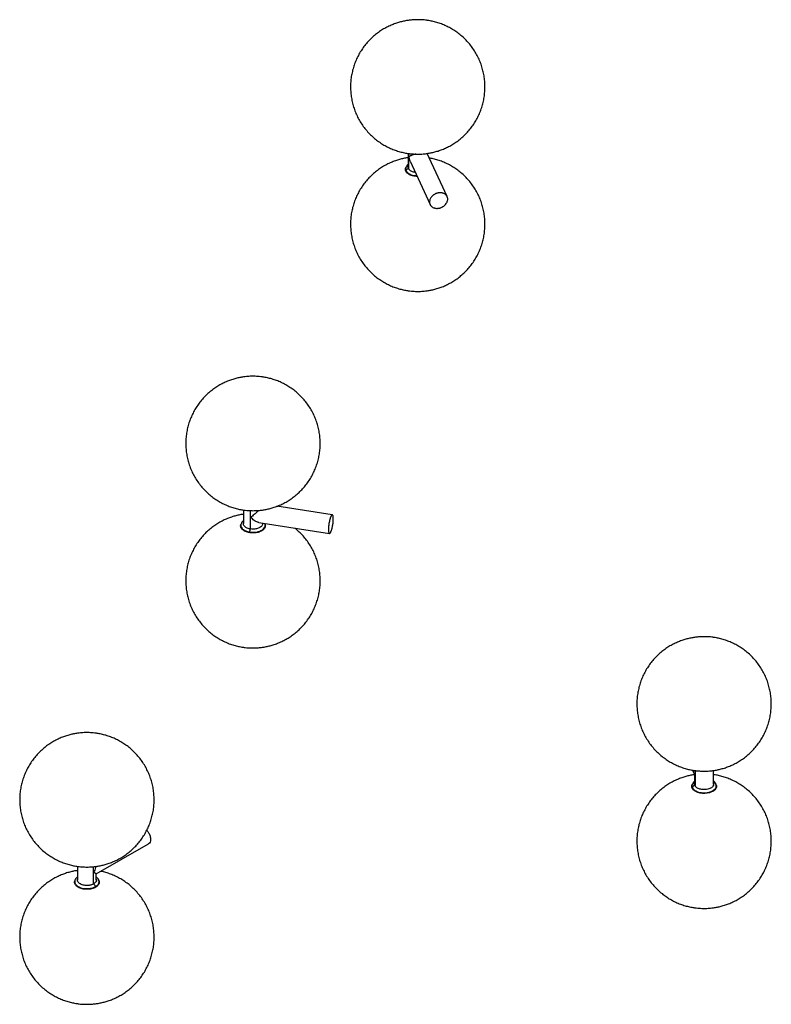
# Paper-space layout '_Isométrica' of a CAD drawing. Header units: inches. Extents: x -17.3 to 22.8, y -10.6 to 40.4.
# Tile 1 of 4: x -17.3 to 4.8, y -10.6 to 18.2. Entities that reach past the tile are written whole.
import ezdxf

# ---------------------------------------------------------------- set-up
doc = ezdxf.new("R2010")
doc.units = ezdxf.units.IN
doc.header["$MEASUREMENT"] = 0

psp = doc.layouts.new('_Isométrica')

# ---------------------------------------------------------------- linework, layer by layer
at = {"color": 7, "linetype": 'Continuous', "lineweight": 25}
for p, q in [((-5.87, 14.284), (-5.87, 13.885)), ((-5.86, 13.844), (-5.86, 14.283)), ((-5.818, 14.054), (-5.86, 14.181)), ((-4.733, 13.021), (-5.32, 14.286)), ((-5.944, 13.876), (-5.95, 13.86)), ((-5.938, 13.885), (-5.945, 13.874)), ((-5.82, 14.054), (-5.233, 12.789)), ((-10.695, 3.844), (-10.695, 3.444)), ((-10.491, 3.29), (-10.491, 3.826)), ((-8.096, 3.701), (-9.721, 3.952)), ((-10.248, 3.476), (-8.18, 3.156)), ((-10.144, 3.444), (-10.144, 3.46)), ((-10.77, 3.436), (-10.775, 3.419)), ((-10.767, 3.439), (-10.768, 3.435)), ((-10.512, 3.198), (-10.514, 3.178)), ((-10.07, 3.435), (-10.078, 3.45)), ((-10.064, 3.42), (-10.07, 3.436)), ((2.455, -3.774), (2.516, -3.906)), ((2.516, -3.903), (2.516, -4.183)), ((2.521, -3.788), (2.526, -3.886)), ((2.526, -3.886), (2.521, -3.903)), ((2.526, -3.785), (2.526, -4.224)), ((3.068, -4.183), (3.068, -3.783)), ((2.442, -4.191), (2.437, -4.207)), ((2.448, -4.183), (2.441, -4.194)), ((3.147, -4.21), (3.131, -4.166)), ((3.143, -4.207), (3.139, -4.192)), ((3.147, -4.208), (3.142, -4.191)), ((-15.008, -6.812), (-13.475, -5.927)), ((-15.559, -6.591), (-15.559, -6.991)), ((-15.089, -7.103), (-15.089, -6.601)), ((-15.008, -6.991), (-15.008, -6.812)), ((-15.633, -6.999), (-15.639, -7.015)), ((-14.928, -7.015), (-14.934, -6.999))]:
    psp.add_line(p, q, dxfattribs=at)
at = {"color": 7, "linetype": 'Continuous', "lineweight": 25, "flags": 128}
psp.add_lwpolyline([(3.146, -4.208), (3.153, -4.233), (3.151, -4.274), (3.135, -4.314), (3.106, -4.352), (3.064, -4.385), (3.012, -4.413), (2.952, -4.435), (2.886, -4.449), (2.816, -4.456), (2.745, -4.454), (2.676, -4.445), (2.611, -4.428), (2.553, -4.404), (2.505, -4.374), (2.467, -4.34), (2.442, -4.301), (2.442, -4.301)], dxfattribs=at)
at = {"color": 7, "linetype": 'Continuous', "lineweight": 25}
for points, knots in [([(-5.594, 18.201), (-5.647, 18.2), (-5.722, 18.198), (-5.833, 18.187), (-5.928, 18.174), (-6.041, 18.151), (-6.16, 18.12), (-6.283, 18.078), (-6.408, 18.027), (-6.532, 17.965), (-6.655, 17.893), (-6.775, 17.81), (-6.89, 17.717), (-6.999, 17.615), (-7.1, 17.503), (-7.194, 17.384), (-7.278, 17.256), (-7.353, 17.122), (-7.417, 16.982), (-7.47, 16.836), (-7.512, 16.687), (-7.542, 16.534), (-7.559, 16.379), (-7.565, 16.223), (-7.558, 16.067), (-7.538, 15.911), (-7.506, 15.757), (-7.462, 15.605), (-7.406, 15.457), (-7.338, 15.314), (-7.258, 15.176), (-7.167, 15.045), (-7.064, 14.92), (-6.951, 14.804), (-6.832, 14.7), (-6.71, 14.609), (-6.585, 14.53), (-6.455, 14.461), (-6.322, 14.402), (-6.186, 14.354), (-6.052, 14.317), (-5.932, 14.292), (-5.826, 14.277), (-5.717, 14.267), (-5.64, 14.265), (-5.594, 14.264)], [0, 0, 0, 0, 0.02576, 0.036339, 0.05396, 0.072426, 0.092397, 0.113418, 0.135289, 0.157838, 0.180932, 0.20446, 0.228337, 0.252492, 0.27687, 0.301428, 0.326131, 0.350954, 0.375876, 0.400882, 0.425961, 0.451103, 0.476304, 0.50156, 0.52687, 0.552233, 0.577653, 0.603135, 0.628687, 0.654319, 0.68005, 0.7059, 0.731904, 0.758106, 0.784574, 0.808459, 0.832303, 0.856073, 0.879711, 0.903087, 0.925869, 0.94692, 0.962615, 0.977675, 1, 1, 1, 1]), ([(-5.594, 14.264), (-5.541, 14.265), (-5.466, 14.267), (-5.355, 14.278), (-5.26, 14.292), (-5.147, 14.315), (-5.028, 14.346), (-4.905, 14.387), (-4.781, 14.439), (-4.656, 14.5), (-4.533, 14.573), (-4.413, 14.656), (-4.298, 14.748), (-4.19, 14.851), (-4.088, 14.962), (-3.995, 15.082), (-3.91, 15.209), (-3.836, 15.344), (-3.772, 15.484), (-3.718, 15.629), (-3.677, 15.779), (-3.647, 15.931), (-3.629, 16.086), (-3.624, 16.243), (-3.631, 16.399), (-3.65, 16.555), (-3.682, 16.709), (-3.726, 16.86), (-3.782, 17.008), (-3.851, 17.151), (-3.931, 17.289), (-4.022, 17.421), (-4.124, 17.545), (-4.237, 17.662), (-4.356, 17.766), (-4.479, 17.857), (-4.603, 17.936), (-4.733, 18.005), (-4.867, 18.064), (-5.002, 18.112), (-5.136, 18.149), (-5.256, 18.173), (-5.362, 18.188), (-5.471, 18.199), (-5.548, 18.2), (-5.594, 18.201)], [0, 0, 0, 0, 0.02576, 0.036339, 0.05396, 0.072426, 0.092397, 0.113418, 0.135289, 0.157838, 0.180932, 0.20446, 0.228337, 0.252492, 0.27687, 0.301428, 0.326131, 0.350954, 0.375876, 0.400882, 0.425961, 0.451103, 0.476304, 0.50156, 0.52687, 0.552233, 0.577653, 0.603135, 0.628687, 0.654319, 0.68005, 0.7059, 0.731904, 0.758106, 0.784574, 0.808459, 0.832303, 0.856073, 0.879711, 0.903087, 0.925869, 0.94692, 0.962615, 0.977675, 1, 1, 1, 1]), ([(-5.87, 14.162), (-5.889, 14.159), (-5.945, 14.151), (-6.041, 14.131), (-6.16, 14.1), (-6.283, 14.059), (-6.408, 14.007), (-6.532, 13.946), (-6.655, 13.873), (-6.775, 13.79), (-6.89, 13.698), (-6.999, 13.595), (-7.1, 13.484), (-7.194, 13.364), (-7.278, 13.237), (-7.353, 13.102), (-7.417, 12.962), (-7.47, 12.817), (-7.512, 12.667), (-7.542, 12.515), (-7.559, 12.36), (-7.565, 12.203), (-7.558, 12.047), (-7.538, 11.891), (-7.506, 11.737), (-7.462, 11.586), (-7.406, 11.438), (-7.338, 11.295), (-7.258, 11.157), (-7.167, 11.025), (-7.064, 10.901), (-6.951, 10.784), (-6.832, 10.68), (-6.71, 10.589), (-6.585, 10.51), (-6.455, 10.441), (-6.322, 10.382), (-6.186, 10.334), (-6.052, 10.297), (-5.932, 10.273), (-5.826, 10.258), (-5.717, 10.247), (-5.64, 10.246), (-5.594, 10.245)], [0, 0, 0, 0, 0.009663, 0.028994, 0.0499, 0.071905, 0.0948, 0.118405, 0.14258, 0.16721, 0.192205, 0.217491, 0.243011, 0.268718, 0.294578, 0.320563, 0.346652, 0.372829, 0.399082, 0.425402, 0.451783, 0.478221, 0.504716, 0.531267, 0.557877, 0.584552, 0.6113, 0.638133, 0.665068, 0.692129, 0.71935, 0.746779, 0.774487, 0.79949, 0.82445, 0.849334, 0.874078, 0.898549, 0.922398, 0.944434, 0.960865, 0.97663, 1, 1, 1, 1]), ([(-5.654, 14.266), (-5.664, 14.264), (-5.693, 14.257), (-5.752, 14.238), (-5.823, 14.21), (-5.847, 14.191), (-5.86, 14.181)], [0, 0, 0, 0, 0.084917, 0.250097, 0.611143, 1, 1, 1, 1]), ([(-5.594, 10.245), (-5.541, 10.246), (-5.466, 10.247), (-5.355, 10.259), (-5.26, 10.272), (-5.147, 10.295), (-5.028, 10.326), (-4.905, 10.368), (-4.781, 10.419), (-4.656, 10.481), (-4.533, 10.553), (-4.413, 10.636), (-4.298, 10.729), (-4.19, 10.831), (-4.088, 10.943), (-3.995, 11.062), (-3.91, 11.19), (-3.836, 11.324), (-3.772, 11.464), (-3.718, 11.61), (-3.677, 11.759), (-3.647, 11.912), (-3.629, 12.067), (-3.624, 12.223), (-3.631, 12.379), (-3.65, 12.535), (-3.682, 12.689), (-3.726, 12.841), (-3.782, 12.988), (-3.851, 13.132), (-3.931, 13.27), (-4.022, 13.401), (-4.124, 13.526), (-4.237, 13.642), (-4.356, 13.746), (-4.479, 13.837), (-4.603, 13.916), (-4.733, 13.985), (-4.867, 14.044), (-5.002, 14.092), (-5.133, 14.129), (-5.218, 14.145), (-5.258, 14.152)], [0, 0, 0, 0, 0.02725, 0.038441, 0.05708, 0.076614, 0.09774, 0.119976, 0.143112, 0.166965, 0.191394, 0.216283, 0.24154, 0.267092, 0.29288, 0.318857, 0.344989, 0.371247, 0.39761, 0.424062, 0.45059, 0.477187, 0.503845, 0.530562, 0.557334, 0.584164, 0.611054, 0.63801, 0.665039, 0.692154, 0.719372, 0.746717, 0.774224, 0.801941, 0.82994, 0.855206, 0.880428, 0.905573, 0.930577, 0.955305, 0.979405, 1, 1, 1, 1]), ([(-5.944, 13.766), (-5.949, 13.78), (-5.958, 13.807), (-5.958, 13.839), (-5.95, 13.856), (-5.948, 13.86)], [0, 0, 0, 0, 0.433316, 0.866633, 1, 1, 1, 1]), ([(-5.936, 13.882), (-5.943, 13.869), (-5.958, 13.836), (-5.946, 13.803), (-5.939, 13.784)], [0, 0, 0, 0, 0.415572, 1, 1, 1, 1]), ([(-5.939, 13.784), (-5.937, 13.791), (-5.933, 13.797), (-5.924, 13.811), (-5.918, 13.817), (-5.905, 13.828), (-5.897, 13.833), (-5.881, 13.839), (-5.873, 13.842), (-5.865, 13.843)], [0, 0, 0, 0, 0.25, 0.25, 0.5, 0.5, 0.75, 0.75, 1, 1, 1, 1]), ([(-5.87, 13.972), (-5.879, 13.966), (-5.91, 13.946), (-5.923, 13.917), (-5.931, 13.897)], [0, 0, 0, 0, 0.317333, 1, 1, 1, 1]), ([(-5.865, 13.843), (-5.872, 13.858), (-5.88, 13.878), (-5.872, 13.898), (-5.87, 13.902)], [0, 0, 0, 0, 0.765354, 1, 1, 1, 1]), ([(-5.669, 13.729), (-5.686, 13.732), (-5.721, 13.739), (-5.78, 13.761), (-5.836, 13.796), (-5.856, 13.828), (-5.865, 13.843)], [0, 0, 0, 0, 0.177352, 0.379989, 0.726254, 1, 1, 1, 1]), ([(-5.615, 13.613), (-5.624, 13.613), (-5.656, 13.613), (-5.711, 13.622), (-5.776, 13.638), (-5.834, 13.662), (-5.883, 13.692), (-5.922, 13.727), (-5.936, 13.753), (-5.944, 13.766)], [0, 0, 0, 0, 0.058312, 0.21526, 0.372208, 0.529156, 0.686104, 0.843052, 1, 1, 1, 1]), ([(-5.939, 13.784), (-5.927, 13.766), (-5.901, 13.724), (-5.831, 13.679), (-5.75, 13.651), (-5.685, 13.636), (-5.642, 13.634), (-5.625, 13.634)], [0, 0, 0, 0, 0.232123, 0.525739, 0.697564, 0.883935, 1, 1, 1, 1]), ([(-4.983, 13.13), (-4.986, 13.13), (-4.993, 13.128), (-5.004, 13.126), (-5.014, 13.124), (-5.024, 13.121), (-5.04, 13.116), (-5.06, 13.109), (-5.085, 13.098), (-5.108, 13.085), (-5.138, 13.065), (-5.172, 13.036), (-5.206, 12.997), (-5.23, 12.954), (-5.246, 12.909), (-5.251, 12.864), (-5.246, 12.82), (-5.23, 12.78), (-5.206, 12.745), (-5.172, 12.716), (-5.138, 12.697), (-5.108, 12.687), (-5.085, 12.681), (-5.06, 12.678), (-5.038, 12.676), (-5.018, 12.677), (-5, 12.678), (-4.989, 12.679), (-4.983, 12.68)], [0, 0, 0, 0, 0.012533, 0.025036, 0.03753, 0.050034, 0.062566, 0.093839, 0.125111, 0.156384, 0.187656, 0.250126, 0.312595, 0.375065, 0.437534, 0.500004, 0.562473, 0.624942, 0.687412, 0.749881, 0.812351, 0.843623, 0.874896, 0.906168, 0.937441, 0.958309, 0.979132, 1, 1, 1, 1]), ([(-4.983, 12.68), (-4.979, 12.681), (-4.972, 12.682), (-4.962, 12.684), (-4.951, 12.686), (-4.941, 12.689), (-4.926, 12.694), (-4.905, 12.701), (-4.881, 12.713), (-4.857, 12.726), (-4.827, 12.746), (-4.793, 12.774), (-4.76, 12.814), (-4.735, 12.857), (-4.72, 12.902), (-4.715, 12.947), (-4.72, 12.99), (-4.735, 13.03), (-4.76, 13.065), (-4.793, 13.095), (-4.827, 13.113), (-4.857, 13.123), (-4.881, 13.129), (-4.905, 13.133), (-4.928, 13.134), (-4.948, 13.134), (-4.965, 13.133), (-4.977, 13.131), (-4.983, 13.13)], [0, 0, 0, 0, 0.012533, 0.025036, 0.03753, 0.050034, 0.062566, 0.093839, 0.125111, 0.156384, 0.187656, 0.250126, 0.312595, 0.375065, 0.437534, 0.500004, 0.562473, 0.624942, 0.687412, 0.749881, 0.812351, 0.843623, 0.874896, 0.906168, 0.937441, 0.958309, 0.979132, 1, 1, 1, 1]), ([(-10.42, 7.761), (-10.473, 7.759), (-10.548, 7.758), (-10.659, 7.747), (-10.754, 7.733), (-10.867, 7.71), (-10.986, 7.679), (-11.109, 7.638), (-11.233, 7.586), (-11.358, 7.525), (-11.481, 7.452), (-11.601, 7.369), (-11.716, 7.277), (-11.824, 7.174), (-11.926, 7.063), (-12.019, 6.943), (-12.104, 6.816), (-12.178, 6.681), (-12.242, 6.541), (-12.296, 6.396), (-12.337, 6.246), (-12.367, 6.094), (-12.385, 5.939), (-12.39, 5.782), (-12.383, 5.626), (-12.364, 5.47), (-12.332, 5.316), (-12.288, 5.165), (-12.232, 5.017), (-12.163, 4.874), (-12.083, 4.736), (-11.992, 4.604), (-11.89, 4.48), (-11.777, 4.363), (-11.658, 4.259), (-11.535, 4.168), (-11.411, 4.089), (-11.281, 4.02), (-11.147, 3.961), (-11.012, 3.913), (-10.878, 3.876), (-10.758, 3.852), (-10.652, 3.837), (-10.543, 3.826), (-10.466, 3.825), (-10.42, 3.824)], [0, 0, 0, 0, 0.02576, 0.036339, 0.05396, 0.072426, 0.092397, 0.113418, 0.135289, 0.157838, 0.180932, 0.20446, 0.228337, 0.252492, 0.27687, 0.301428, 0.326131, 0.350954, 0.375876, 0.400882, 0.425961, 0.451103, 0.476304, 0.50156, 0.52687, 0.552233, 0.577653, 0.603135, 0.628687, 0.654319, 0.68005, 0.7059, 0.731904, 0.758106, 0.784574, 0.808459, 0.832303, 0.856073, 0.879711, 0.903087, 0.925869, 0.94692, 0.962615, 0.977675, 1, 1, 1, 1]), ([(-10.42, 3.824), (-10.367, 3.825), (-10.292, 3.826), (-10.181, 3.838), (-10.086, 3.851), (-9.973, 3.874), (-9.854, 3.905), (-9.731, 3.946), (-9.606, 3.998), (-9.481, 4.06), (-9.359, 4.132), (-9.239, 4.215), (-9.124, 4.308), (-9.015, 4.41), (-8.914, 4.522), (-8.82, 4.641), (-8.736, 4.769), (-8.661, 4.903), (-8.597, 5.043), (-8.544, 5.189), (-8.502, 5.338), (-8.472, 5.491), (-8.455, 5.646), (-8.449, 5.802), (-8.456, 5.958), (-8.476, 6.114), (-8.508, 6.268), (-8.552, 6.42), (-8.608, 6.567), (-8.676, 6.711), (-8.756, 6.849), (-8.847, 6.98), (-8.95, 7.105), (-9.063, 7.221), (-9.182, 7.325), (-9.304, 7.416), (-9.429, 7.495), (-9.559, 7.564), (-9.692, 7.623), (-9.828, 7.671), (-9.962, 7.708), (-10.082, 7.733), (-10.188, 7.748), (-10.297, 7.758), (-10.374, 7.76), (-10.42, 7.761)], [0, 0, 0, 0, 0.02576, 0.036339, 0.05396, 0.072426, 0.092397, 0.113418, 0.135289, 0.157838, 0.180932, 0.20446, 0.228337, 0.252492, 0.27687, 0.301428, 0.326131, 0.350954, 0.375876, 0.400882, 0.425961, 0.451103, 0.476304, 0.50156, 0.52687, 0.552233, 0.577653, 0.603135, 0.628687, 0.654319, 0.68005, 0.7059, 0.731904, 0.758106, 0.784574, 0.808459, 0.832303, 0.856073, 0.879711, 0.903087, 0.925869, 0.94692, 0.962615, 0.977675, 1, 1, 1, 1]), ([(-10.256, 3.831), (-10.265, 3.821), (-10.305, 3.778), (-10.388, 3.704), (-10.456, 3.654), (-10.491, 3.628)], [0, 0, 0, 0, 0.115978, 0.541597, 1, 1, 1, 1]), ([(-10.695, 3.721), (-10.714, 3.718), (-10.771, 3.711), (-10.867, 3.691), (-10.986, 3.659), (-11.109, 3.618), (-11.233, 3.567), (-11.358, 3.505), (-11.481, 3.433), (-11.601, 3.35), (-11.716, 3.257), (-11.824, 3.155), (-11.926, 3.043), (-12.019, 2.923), (-12.104, 2.796), (-12.178, 2.662), (-12.242, 2.521), (-12.296, 2.376), (-12.337, 2.227), (-12.367, 2.074), (-12.385, 1.919), (-12.39, 1.763), (-12.383, 1.606), (-12.364, 1.45), (-12.332, 1.296), (-12.288, 1.145), (-12.232, 0.997), (-12.163, 0.854), (-12.083, 0.716), (-11.992, 0.585), (-11.89, 0.46), (-11.777, 0.344), (-11.658, 0.24), (-11.535, 0.148), (-11.411, 0.069), (-11.281, 0), (-11.147, -0.059), (-11.012, -0.107), (-10.878, -0.144), (-10.758, -0.168), (-10.652, -0.183), (-10.543, -0.194), (-10.466, -0.195), (-10.42, -0.196)], [0, 0, 0, 0, 0.009663, 0.028994, 0.0499, 0.071905, 0.0948, 0.118405, 0.14258, 0.16721, 0.192205, 0.217491, 0.243011, 0.268718, 0.294578, 0.320563, 0.346652, 0.372829, 0.399082, 0.425402, 0.451783, 0.478221, 0.504716, 0.531267, 0.557877, 0.584552, 0.6113, 0.638133, 0.665068, 0.692129, 0.71935, 0.746779, 0.774487, 0.79949, 0.82445, 0.849334, 0.874078, 0.898549, 0.922398, 0.944434, 0.960865, 0.97663, 1, 1, 1, 1]), ([(-10.695, 3.534), (-10.698, 3.533), (-10.72, 3.519), (-10.747, 3.485), (-10.763, 3.452), (-10.77, 3.435)], [0, 0, 0, 0, 0.06681, 0.540973, 1, 1, 1, 1]), ([(-10.492, 3.288), (-10.517, 3.293), (-10.574, 3.305), (-10.635, 3.337), (-10.675, 3.373), (-10.695, 3.408), (-10.704, 3.44), (-10.698, 3.46), (-10.695, 3.467)], [0, 0, 0, 0, 0.195635, 0.443097, 0.587913, 0.744988, 0.911448, 1, 1, 1, 1]), ([(-10.143, 3.46), (-10.141, 3.454), (-10.136, 3.435), (-10.147, 3.402), (-10.172, 3.365), (-10.212, 3.333), (-10.261, 3.309), (-10.327, 3.289), (-10.407, 3.279), (-10.466, 3.285), (-10.492, 3.288)], [0, 0, 0, 0, 0.057828, 0.186682, 0.315535, 0.440541, 0.558498, 0.66725, 0.853085, 1, 1, 1, 1]), ([(-10.248, 3.477), (-10.259, 3.479), (-10.302, 3.487), (-10.388, 3.534), (-10.456, 3.596), (-10.491, 3.628)], [0, 0, 0, 0, 0.147002, 0.557684, 1, 1, 1, 1]), ([(-8.138, 3.654), (-8.139, 3.652), (-8.141, 3.648), (-8.144, 3.641), (-8.146, 3.634), (-8.149, 3.627), (-8.153, 3.616), (-8.159, 3.6), (-8.165, 3.578), (-8.172, 3.555), (-8.18, 3.523), (-8.189, 3.48), (-8.198, 3.426), (-8.204, 3.373), (-8.209, 3.321), (-8.21, 3.274), (-8.209, 3.233), (-8.204, 3.199), (-8.198, 3.174), (-8.189, 3.159), (-8.18, 3.155), (-8.172, 3.157), (-8.165, 3.162), (-8.159, 3.168), (-8.153, 3.177), (-8.147, 3.185), (-8.143, 3.194), (-8.14, 3.2), (-8.138, 3.204)], [0, 0, 0, 0, 0.0125326, 0.0250362, 0.0375301, 0.0500336, 0.0625662, 0.0938388, 0.1251114, 0.1563839, 0.1876565, 0.2501259, 0.3125953, 0.3750647, 0.4375342, 0.5000036, 0.562473, 0.6249424, 0.6874118, 0.7498812, 0.8123507, 0.8436232, 0.8748958, 0.9061683, 0.9374409, 0.9583089, 0.979132, 1, 1, 1, 1]), ([(-8.138, 3.204), (-8.137, 3.206), (-8.135, 3.21), (-8.133, 3.216), (-8.13, 3.223), (-8.127, 3.23), (-8.123, 3.242), (-8.117, 3.258), (-8.111, 3.279), (-8.104, 3.303), (-8.096, 3.335), (-8.087, 3.378), (-8.078, 3.432), (-8.072, 3.485), (-8.068, 3.536), (-8.066, 3.583), (-8.068, 3.625), (-8.072, 3.658), (-8.078, 3.683), (-8.087, 3.698), (-8.096, 3.702), (-8.104, 3.7), (-8.111, 3.696), (-8.117, 3.689), (-8.123, 3.681), (-8.129, 3.672), (-8.133, 3.664), (-8.137, 3.657), (-8.138, 3.654)], [0, 0, 0, 0, 0.012533, 0.025036, 0.03753, 0.050034, 0.062566, 0.093839, 0.125111, 0.156384, 0.187656, 0.250126, 0.312595, 0.375065, 0.437534, 0.500004, 0.562473, 0.624942, 0.687412, 0.749881, 0.812351, 0.843623, 0.874896, 0.906168, 0.937441, 0.958309, 0.979132, 1, 1, 1, 1]), ([(-10.514, 3.178), (-10.536, 3.182), (-10.581, 3.191), (-10.642, 3.213), (-10.694, 3.241), (-10.735, 3.275), (-10.765, 3.312), (-10.781, 3.352), (-10.784, 3.389), (-10.777, 3.411), (-10.774, 3.419)], [0, 0, 0, 0, 0.130931, 0.261862, 0.392793, 0.523724, 0.654655, 0.785585, 0.916516, 1, 1, 1, 1]), ([(-10.768, 3.435), (-10.772, 3.423), (-10.781, 3.395), (-10.77, 3.35), (-10.744, 3.306), (-10.693, 3.26), (-10.616, 3.219), (-10.544, 3.204), (-10.512, 3.198)], [0, 0, 0, 0, 0.1185884, 0.2795633, 0.4314618, 0.5715053, 0.8108117, 1, 1, 1, 1]), ([(-10.066, 3.419), (-10.064, 3.415), (-10.056, 3.398), (-10.057, 3.366), (-10.068, 3.325), (-10.093, 3.287), (-10.131, 3.252), (-10.18, 3.222), (-10.238, 3.198), (-10.303, 3.181), (-10.372, 3.171), (-10.444, 3.17), (-10.49, 3.175), (-10.514, 3.178)], [0, 0, 0, 0, 0.029859, 0.126873, 0.223887, 0.320901, 0.417916, 0.51493, 0.611944, 0.708958, 0.805972, 0.902986, 1, 1, 1, 1]), ([(-10.512, 3.198), (-10.479, 3.194), (-10.403, 3.186), (-10.302, 3.199), (-10.218, 3.225), (-10.156, 3.255), (-10.105, 3.295), (-10.072, 3.343), (-10.059, 3.392), (-10.067, 3.423), (-10.071, 3.437)], [0, 0, 0, 0, 0.139553, 0.316074, 0.419376, 0.531422, 0.650163, 0.772559, 0.894954, 1, 1, 1, 1]), ([(-10.512, 3.198), (-10.512, 3.205), (-10.511, 3.213), (-10.508, 3.231), (-10.507, 3.239), (-10.503, 3.256), (-10.501, 3.264), (-10.497, 3.278), (-10.495, 3.283), (-10.492, 3.288)], [0, 0, 0, 0, 0.25, 0.25, 0.5, 0.5, 0.75, 0.75, 1, 1, 1, 1]), ([(-10.42, -0.196), (-10.367, -0.195), (-10.292, -0.193), (-10.181, -0.182), (-10.086, -0.169), (-9.973, -0.146), (-9.854, -0.114), (-9.731, -0.073), (-9.606, -0.022), (-9.481, 0.04), (-9.359, 0.113), (-9.239, 0.195), (-9.124, 0.288), (-9.015, 0.39), (-8.914, 0.502), (-8.82, 0.622), (-8.736, 0.749), (-8.661, 0.883), (-8.597, 1.024), (-8.544, 1.169), (-8.502, 1.318), (-8.472, 1.471), (-8.455, 1.626), (-8.449, 1.782), (-8.456, 1.939), (-8.476, 2.095), (-8.508, 2.249), (-8.552, 2.4), (-8.608, 2.548), (-8.676, 2.691), (-8.756, 2.829), (-8.847, 2.96), (-8.95, 3.085), (-9.063, 3.201), (-9.146, 3.277), (-9.193, 3.311), (-9.195, 3.313)], [0, 0, 0, 0, 0.032762, 0.046217, 0.068627, 0.092113, 0.117512, 0.144247, 0.172062, 0.200741, 0.230111, 0.260035, 0.290402, 0.321123, 0.352127, 0.38336, 0.414778, 0.446347, 0.478044, 0.509847, 0.541742, 0.573719, 0.60577, 0.63789, 0.670079, 0.702337, 0.734666, 0.767074, 0.799571, 0.832171, 0.864896, 0.897773, 0.930844, 0.964168, 0.997831, 1, 1, 1, 1]), ([(2.792, 0.134), (2.739, 0.132), (2.664, 0.131), (2.553, 0.12), (2.458, 0.106), (2.345, 0.083), (2.226, 0.052), (2.103, 0.011), (1.978, -0.041), (1.854, -0.102), (1.731, -0.175), (1.611, -0.258), (1.496, -0.35), (1.388, -0.453), (1.286, -0.564), (1.193, -0.684), (1.108, -0.811), (1.034, -0.946), (0.969, -1.086), (0.916, -1.231), (0.874, -1.381), (0.845, -1.533), (0.827, -1.688), (0.821, -1.845), (0.828, -2.001), (0.848, -2.157), (0.88, -2.311), (0.924, -2.462), (0.98, -2.61), (1.049, -2.753), (1.128, -2.891), (1.22, -3.023), (1.322, -3.147), (1.435, -3.264), (1.554, -3.368), (1.677, -3.459), (1.801, -3.538), (1.931, -3.607), (2.065, -3.666), (2.2, -3.714), (2.334, -3.751), (2.454, -3.775), (2.56, -3.79), (2.669, -3.801), (2.746, -3.802), (2.792, -3.803)], [0, 0, 0, 0, 0.02576, 0.036339, 0.05396, 0.072426, 0.092397, 0.113418, 0.135289, 0.157838, 0.180932, 0.20446, 0.228337, 0.252492, 0.27687, 0.301428, 0.326131, 0.350954, 0.375876, 0.400882, 0.425961, 0.451103, 0.476304, 0.50156, 0.52687, 0.552233, 0.577653, 0.603135, 0.628687, 0.654319, 0.68005, 0.7059, 0.731904, 0.758106, 0.784574, 0.808459, 0.832303, 0.856073, 0.879711, 0.903087, 0.925869, 0.94692, 0.962615, 0.977675, 1, 1, 1, 1]), ([(2.792, -3.803), (2.845, -3.802), (2.92, -3.801), (3.031, -3.789), (3.126, -3.776), (3.239, -3.753), (3.358, -3.722), (3.481, -3.681), (3.606, -3.629), (3.73, -3.567), (3.853, -3.495), (3.973, -3.412), (4.088, -3.319), (4.196, -3.217), (4.298, -3.106), (4.391, -2.986), (4.476, -2.858), (4.55, -2.724), (4.615, -2.584), (4.668, -2.439), (4.709, -2.289), (4.739, -2.136), (4.757, -1.981), (4.763, -1.825), (4.756, -1.669), (4.736, -1.513), (4.704, -1.359), (4.66, -1.207), (4.604, -1.06), (4.535, -0.916), (4.456, -0.778), (4.364, -0.647), (4.262, -0.522), (4.149, -0.406), (4.03, -0.302), (3.907, -0.211), (3.783, -0.132), (3.653, -0.063), (3.519, -0.004), (3.384, 0.044), (3.25, 0.081), (3.13, 0.106), (3.024, 0.121), (2.915, 0.131), (2.838, 0.133), (2.792, 0.134)], [0, 0, 0, 0, 0.02576, 0.036339, 0.05396, 0.072426, 0.092397, 0.113418, 0.135289, 0.157838, 0.180932, 0.20446, 0.228337, 0.252492, 0.27687, 0.301428, 0.326131, 0.350954, 0.375876, 0.400882, 0.425961, 0.451103, 0.476304, 0.50156, 0.52687, 0.552233, 0.577653, 0.603135, 0.628687, 0.654319, 0.68005, 0.7059, 0.731904, 0.758106, 0.784574, 0.808459, 0.832303, 0.856073, 0.879711, 0.903087, 0.925869, 0.94692, 0.962615, 0.977675, 1, 1, 1, 1]), ([(-15.284, -2.674), (-15.337, -2.675), (-15.412, -2.677), (-15.522, -2.688), (-15.618, -2.702), (-15.731, -2.724), (-15.849, -2.756), (-15.972, -2.797), (-16.097, -2.848), (-16.222, -2.91), (-16.345, -2.983), (-16.464, -3.065), (-16.579, -3.158), (-16.688, -3.261), (-16.79, -3.372), (-16.883, -3.492), (-16.967, -3.619), (-17.042, -3.753), (-17.106, -3.894), (-17.159, -4.039), (-17.201, -4.188), (-17.231, -4.341), (-17.249, -4.496), (-17.254, -4.652), (-17.247, -4.809), (-17.228, -4.965), (-17.196, -5.119), (-17.152, -5.27), (-17.095, -5.418), (-17.027, -5.561), (-16.947, -5.699), (-16.856, -5.831), (-16.754, -5.955), (-16.641, -6.072), (-16.522, -6.176), (-16.399, -6.267), (-16.274, -6.346), (-16.145, -6.415), (-16.011, -6.474), (-15.875, -6.522), (-15.742, -6.559), (-15.621, -6.583), (-15.516, -6.598), (-15.407, -6.609), (-15.33, -6.61), (-15.284, -6.611)], [0, 0, 0, 0, 0.02576, 0.036339, 0.05396, 0.072426, 0.092397, 0.113418, 0.135289, 0.157838, 0.180932, 0.20446, 0.228337, 0.252492, 0.27687, 0.301428, 0.326131, 0.350954, 0.375876, 0.400882, 0.425961, 0.451103, 0.476304, 0.50156, 0.52687, 0.552233, 0.577653, 0.603135, 0.628687, 0.654319, 0.68005, 0.7059, 0.731904, 0.758106, 0.784574, 0.808459, 0.832303, 0.856073, 0.879711, 0.903087, 0.925869, 0.94692, 0.962615, 0.977675, 1, 1, 1, 1]), ([(-15.284, -6.611), (-15.23, -6.61), (-15.155, -6.608), (-15.045, -6.597), (-14.95, -6.584), (-14.836, -6.561), (-14.718, -6.529), (-14.595, -6.488), (-14.47, -6.437), (-14.345, -6.375), (-14.222, -6.303), (-14.103, -6.22), (-13.988, -6.127), (-13.879, -6.025), (-13.777, -5.913), (-13.684, -5.793), (-13.6, -5.666), (-13.525, -5.532), (-13.461, -5.392), (-13.408, -5.246), (-13.366, -5.097), (-13.336, -4.944), (-13.318, -4.789), (-13.313, -4.633), (-13.32, -4.476), (-13.339, -4.321), (-13.371, -4.167), (-13.415, -4.015), (-13.472, -3.867), (-13.54, -3.724), (-13.62, -3.586), (-13.711, -3.455), (-13.813, -3.33), (-13.926, -3.214), (-14.045, -3.11), (-14.168, -3.018), (-14.293, -2.94), (-14.422, -2.87), (-14.556, -2.812), (-14.692, -2.763), (-14.825, -2.727), (-14.946, -2.702), (-15.051, -2.687), (-15.16, -2.677), (-15.238, -2.675), (-15.284, -2.674)], [0, 0, 0, 0, 0.02576, 0.036339, 0.05396, 0.072426, 0.092397, 0.113418, 0.135289, 0.157838, 0.180932, 0.20446, 0.228337, 0.252492, 0.27687, 0.301428, 0.326131, 0.350954, 0.375876, 0.400882, 0.425961, 0.451103, 0.476304, 0.50156, 0.52687, 0.552233, 0.577653, 0.603135, 0.628687, 0.654319, 0.68005, 0.7059, 0.731904, 0.758106, 0.784574, 0.808459, 0.832303, 0.856073, 0.879711, 0.903087, 0.925869, 0.94692, 0.962615, 0.977675, 1, 1, 1, 1]), ([(2.516, -3.906), (2.498, -3.909), (2.441, -3.916), (2.345, -3.936), (2.226, -3.968), (2.103, -4.009), (1.978, -4.06), (1.854, -4.122), (1.731, -4.195), (1.611, -4.277), (1.496, -4.37), (1.388, -4.472), (1.286, -4.584), (1.193, -4.704), (1.108, -4.831), (1.034, -4.965), (0.969, -5.106), (0.916, -5.251), (0.874, -5.4), (0.845, -5.553), (0.827, -5.708), (0.821, -5.864), (0.828, -6.021), (0.848, -6.177), (0.88, -6.331), (0.924, -6.482), (0.98, -6.63), (1.049, -6.773), (1.128, -6.911), (1.22, -7.042), (1.322, -7.167), (1.435, -7.283), (1.554, -7.387), (1.677, -7.479), (1.801, -7.558), (1.931, -7.627), (2.065, -7.686), (2.2, -7.734), (2.334, -7.771), (2.454, -7.795), (2.56, -7.81), (2.669, -7.821), (2.746, -7.822), (2.792, -7.823)], [0, 0, 0, 0, 0.009664, 0.028994, 0.0499, 0.071906, 0.0948, 0.118406, 0.14258, 0.167211, 0.192205, 0.217491, 0.243011, 0.268718, 0.294578, 0.320563, 0.346652, 0.372829, 0.399082, 0.425402, 0.451783, 0.478222, 0.504716, 0.531267, 0.557877, 0.584552, 0.6113, 0.638133, 0.665069, 0.69213, 0.71935, 0.746779, 0.774487, 0.79949, 0.82445, 0.849334, 0.874078, 0.898549, 0.922398, 0.944434, 0.960865, 0.97663, 1, 1, 1, 1]), ([(2.792, -7.823), (2.845, -7.822), (2.92, -7.82), (3.031, -7.809), (3.126, -7.796), (3.239, -7.773), (3.358, -7.741), (3.481, -7.7), (3.606, -7.649), (3.73, -7.587), (3.853, -7.515), (3.973, -7.432), (4.088, -7.339), (4.196, -7.237), (4.298, -7.125), (4.391, -7.005), (4.476, -6.878), (4.55, -6.744), (4.615, -6.603), (4.668, -6.458), (4.709, -6.309), (4.739, -6.156), (4.757, -6.001), (4.763, -5.845), (4.756, -5.688), (4.736, -5.532), (4.704, -5.378), (4.66, -5.227), (4.604, -5.079), (4.535, -4.936), (4.456, -4.798), (4.364, -4.667), (4.262, -4.542), (4.149, -4.426), (4.03, -4.322), (3.907, -4.23), (3.783, -4.151), (3.653, -4.082), (3.519, -4.023), (3.384, -3.975), (3.25, -3.939), (3.145, -3.916), (3.085, -3.908), (3.068, -3.906)], [0, 0, 0, 0, 0.026966, 0.038041, 0.056487, 0.075817, 0.096724, 0.118729, 0.141624, 0.165229, 0.189403, 0.214034, 0.239028, 0.264314, 0.289834, 0.315541, 0.341401, 0.367386, 0.393475, 0.419652, 0.445905, 0.472225, 0.498606, 0.525044, 0.551539, 0.57809, 0.6047, 0.631375, 0.658123, 0.684956, 0.711891, 0.738952, 0.766173, 0.793602, 0.82131, 0.846313, 0.871273, 0.896156, 0.9209, 0.945371, 0.96922, 0.991256, 1, 1, 1, 1]), ([(2.442, -4.301), (2.438, -4.288), (2.428, -4.261), (2.429, -4.229), (2.436, -4.212), (2.438, -4.208)], [0, 0, 0, 0, 0.433316, 0.866633, 1, 1, 1, 1]), ([(2.45, -4.185), (2.443, -4.199), (2.428, -4.231), (2.44, -4.264), (2.448, -4.284)], [0, 0, 0, 0, 0.415572, 1, 1, 1, 1]), ([(2.448, -4.284), (2.459, -4.302), (2.485, -4.344), (2.555, -4.388), (2.636, -4.417), (2.712, -4.433), (2.798, -4.438), (2.885, -4.431), (2.967, -4.412), (3.037, -4.383), (3.089, -4.347), (3.133, -4.299), (3.155, -4.25), (3.145, -4.216), (3.143, -4.207)], [0, 0, 0, 0, 0.094739, 0.214574, 0.284703, 0.360768, 0.441378, 0.52447, 0.607561, 0.688171, 0.764236, 0.834365, 0.954201, 1, 1, 1, 1]), ([(2.521, -4.225), (2.513, -4.226), (2.505, -4.228), (2.489, -4.235), (2.482, -4.24), (2.468, -4.251), (2.462, -4.257), (2.453, -4.27), (2.45, -4.277), (2.448, -4.284)], [0, 0, 0, 0, 0.25, 0.25, 0.5, 0.5, 0.75, 0.75, 1, 1, 1, 1]), ([(2.516, -4.095), (2.507, -4.101), (2.476, -4.121), (2.464, -4.151), (2.455, -4.171)], [0, 0, 0, 0, 0.317333, 1, 1, 1, 1]), ([(2.521, -4.225), (2.515, -4.21), (2.506, -4.19), (2.514, -4.17), (2.516, -4.166)], [0, 0, 0, 0, 0.765354, 1, 1, 1, 1]), ([(3.068, -4.163), (3.07, -4.171), (3.077, -4.198), (3.06, -4.237), (3.026, -4.275), (2.984, -4.303), (2.93, -4.326), (2.865, -4.341), (2.796, -4.346), (2.729, -4.342), (2.669, -4.33), (2.606, -4.307), (2.55, -4.272), (2.53, -4.239), (2.521, -4.225)], [0, 0, 0, 0, 0.048541, 0.168033, 0.23796, 0.313807, 0.394185, 0.477038, 0.55989, 0.640269, 0.716115, 0.786042, 0.905534, 1, 1, 1, 1]), ([(3.136, -4.177), (3.134, -4.171), (3.131, -4.165), (3.122, -4.155), (3.116, -4.15), (3.102, -4.144), (3.095, -4.141), (3.079, -4.139), (3.071, -4.14), (3.063, -4.141)], [0, 0, 0, 0, 0.25, 0.25, 0.5, 0.5, 0.75, 0.75, 1, 1, 1, 1]), ([(3.131, -4.166), (3.118, -4.141), (3.103, -4.113), (3.071, -4.094), (3.068, -4.092)], [0, 0, 0, 0, 0.891838, 1, 1, 1, 1]), ([(-13.53, -5.536), (-13.51, -5.56), (-13.469, -5.611), (-13.429, -5.707), (-13.413, -5.805), (-13.43, -5.881), (-13.454, -5.923), (-13.475, -5.927), (-13.475, -5.927)], [0, 0, 0, 0, 0.176664, 0.382487, 0.588311, 0.794134, 0.999958, 1, 1, 1, 1]), ([(-15.023, -6.593), (-15.025, -6.605), (-15.033, -6.665), (-15.064, -6.721), (-15.089, -6.766)], [0, 0, 0, 0, 0.193544, 1, 1, 1, 1]), ([(-15.559, -6.714), (-15.578, -6.716), (-15.635, -6.724), (-15.731, -6.744), (-15.849, -6.775), (-15.972, -6.817), (-16.097, -6.868), (-16.222, -6.93), (-16.345, -7.002), (-16.464, -7.085), (-16.579, -7.178), (-16.688, -7.28), (-16.79, -7.392), (-16.883, -7.511), (-16.967, -7.639), (-17.042, -7.773), (-17.106, -7.913), (-17.159, -8.059), (-17.201, -8.208), (-17.231, -8.361), (-17.249, -8.516), (-17.254, -8.672), (-17.247, -8.828), (-17.228, -8.984), (-17.196, -9.138), (-17.152, -9.29), (-17.095, -9.438), (-17.027, -9.581), (-16.947, -9.719), (-16.856, -9.85), (-16.754, -9.975), (-16.641, -10.091), (-16.522, -10.195), (-16.399, -10.286), (-16.274, -10.365), (-16.145, -10.434), (-16.011, -10.493), (-15.875, -10.542), (-15.742, -10.578), (-15.621, -10.603), (-15.516, -10.618), (-15.407, -10.628), (-15.33, -10.63), (-15.284, -10.631)], [0, 0, 0, 0, 0.009663, 0.028994, 0.0499, 0.071905, 0.0948, 0.118405, 0.14258, 0.16721, 0.192205, 0.217491, 0.243011, 0.268718, 0.294578, 0.320563, 0.346652, 0.372829, 0.399082, 0.425402, 0.451783, 0.478221, 0.504716, 0.531267, 0.557877, 0.584552, 0.6113, 0.638133, 0.665068, 0.692129, 0.71935, 0.746779, 0.774487, 0.79949, 0.82445, 0.849334, 0.874078, 0.898549, 0.922398, 0.944434, 0.960865, 0.97663, 1, 1, 1, 1]), ([(-15.559, -6.902), (-15.569, -6.909), (-15.592, -6.925), (-15.616, -6.959), (-15.628, -6.985), (-15.634, -6.999)], [0, 0, 0, 0, 0.246115, 0.601843, 1, 1, 1, 1]), ([(-15.284, -10.631), (-15.23, -10.63), (-15.155, -10.628), (-15.045, -10.617), (-14.95, -10.603), (-14.836, -10.58), (-14.718, -10.549), (-14.595, -10.508), (-14.47, -10.457), (-14.345, -10.395), (-14.222, -10.322), (-14.103, -10.24), (-13.988, -10.147), (-13.879, -10.044), (-13.777, -9.933), (-13.684, -9.813), (-13.6, -9.686), (-13.525, -9.551), (-13.461, -9.411), (-13.408, -9.266), (-13.366, -9.116), (-13.336, -8.964), (-13.318, -8.809), (-13.313, -8.653), (-13.32, -8.496), (-13.339, -8.34), (-13.371, -8.186), (-13.415, -8.035), (-13.472, -7.887), (-13.54, -7.744), (-13.62, -7.606), (-13.711, -7.474), (-13.813, -7.35), (-13.926, -7.233), (-14.045, -7.129), (-14.168, -7.038), (-14.293, -6.959), (-14.422, -6.89), (-14.556, -6.831), (-14.692, -6.783), (-14.799, -6.752), (-14.862, -6.74), (-14.878, -6.737)], [0, 0, 0, 0, 0.027584, 0.038912, 0.057781, 0.077554, 0.098939, 0.121448, 0.144867, 0.169013, 0.193742, 0.218936, 0.244503, 0.270368, 0.296472, 0.322769, 0.349221, 0.375801, 0.402487, 0.429264, 0.456118, 0.483041, 0.510026, 0.53707, 0.564171, 0.59133, 0.61855, 0.645836, 0.673197, 0.700644, 0.728196, 0.755877, 0.783721, 0.811779, 0.840121, 0.865697, 0.891229, 0.916682, 0.941993, 0.967024, 0.991419, 1, 1, 1, 1]), ([(-15.008, -6.812), (-15.008, -6.812), (-15.004, -6.814), (-15.025, -6.802), (-15.067, -6.778), (-15.089, -6.766)], [0, 0, 0, 0, 0.0000909, 0.4815042, 1, 1, 1, 1]), ([(-14.933, -7), (-14.943, -6.977), (-14.959, -6.94), (-14.995, -6.912), (-15.008, -6.901)], [0, 0, 0, 0, 0.624787, 1, 1, 1, 1]), ([(-15.028, -7.203), (-15.045, -7.212), (-15.081, -7.23), (-15.144, -7.249), (-15.212, -7.261), (-15.284, -7.265), (-15.355, -7.261), (-15.423, -7.249), (-15.486, -7.23), (-15.541, -7.204), (-15.586, -7.172), (-15.62, -7.135), (-15.641, -7.096), (-15.649, -7.055), (-15.642, -7.028), (-15.639, -7.015)], [0, 0, 0, 0, 0.076984, 0.153968, 0.230952, 0.307936, 0.38492, 0.461904, 0.538888, 0.615872, 0.692856, 0.76984, 0.846824, 0.923808, 1, 1, 1, 1]), ([(-15.631, -6.999), (-15.633, -7.002), (-15.643, -7.019), (-15.64, -7.054), (-15.628, -7.1), (-15.592, -7.145), (-15.538, -7.185), (-15.468, -7.217), (-15.39, -7.237), (-15.31, -7.245), (-15.215, -7.243), (-15.116, -7.225), (-15.057, -7.196), (-15.031, -7.184)], [0, 0, 0, 0, 0.020313, 0.102656, 0.19197, 0.28662, 0.384183, 0.481746, 0.576397, 0.66571, 0.748053, 0.888761, 1, 1, 1, 1]), ([(-15.085, -7.105), (-15.105, -7.115), (-15.151, -7.138), (-15.23, -7.152), (-15.304, -7.153), (-15.367, -7.147), (-15.429, -7.131), (-15.484, -7.106), (-15.527, -7.075), (-15.554, -7.039), (-15.564, -7.003), (-15.567, -6.977), (-15.56, -6.965), (-15.559, -6.964)], [0, 0, 0, 0, 0.112464, 0.254721, 0.337971, 0.428268, 0.52396, 0.622597, 0.721235, 0.816927, 0.907224, 0.990474, 1, 1, 1, 1]), ([(-15.008, -6.966), (-15.006, -6.971), (-15.001, -6.986), (-15.005, -7.022), (-15.029, -7.067), (-15.068, -7.093), (-15.085, -7.105)], [0, 0, 0, 0, 0.090748, 0.314717, 0.697435, 1, 1, 1, 1]), ([(-15.031, -7.184), (-15.033, -7.177), (-15.035, -7.169), (-15.042, -7.153), (-15.046, -7.145), (-15.056, -7.131), (-15.062, -7.124), (-15.074, -7.113), (-15.08, -7.108), (-15.085, -7.105)], [0, 0, 0, 0, 0.25, 0.25, 0.5, 0.5, 0.75, 0.75, 1, 1, 1, 1]), ([(-15.031, -7.184), (-15.009, -7.169), (-14.96, -7.135), (-14.93, -7.078), (-14.924, -7.03), (-14.933, -7.007), (-14.936, -6.999)], [0, 0, 0, 0, 0.289729, 0.65621, 0.870677, 1, 1, 1, 1]), ([(-14.928, -7.015), (-14.925, -7.028), (-14.919, -7.055), (-14.926, -7.096), (-14.947, -7.135), (-14.98, -7.172), (-15.012, -7.192), (-15.028, -7.203)], [0, 0, 0, 0, 0.198351, 0.398763, 0.599175, 0.799588, 1, 1, 1, 1])]:
    psp.add_open_spline(points, degree=3, knots=knots, dxfattribs=at)

doc.saveas('drawing.dxf')
